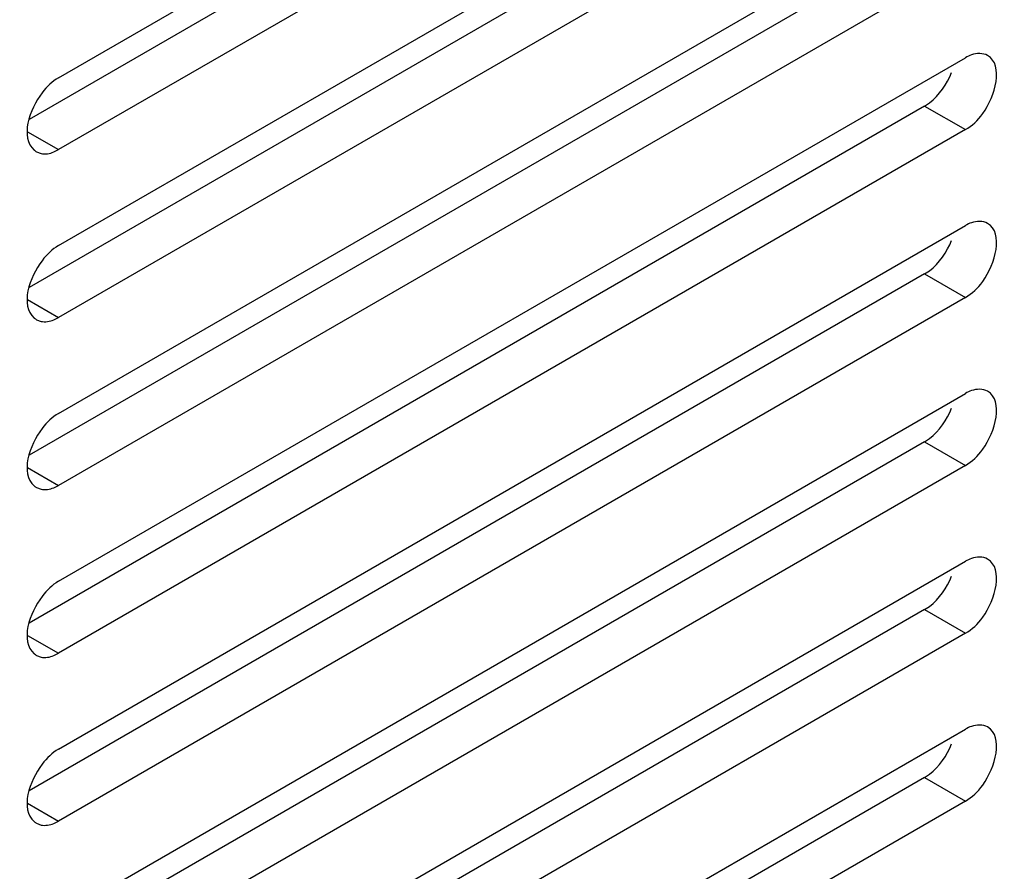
# Model space of a CAD drawing. Header units: inches. Extents: x 0 to 34, y 0 to 22.
# Tile 63 of 127: x 7.5 to 7.751, y 7.412 to 7.629. Entities that reach past the tile are written whole.
import ezdxf

# ---------------------------------------------------------------- set-up
doc = ezdxf.new("R2010")
doc.units = ezdxf.units.IN
doc.header["$LTSCALE"] = 1.87
doc.header["$MEASUREMENT"] = 0
doc.layers.add('02___PRT_ALL_AXES', color=7, linetype='CONTINUOUS')

msp = doc.modelspace()

# ---------------------------------------------------------------- linework, layer by layer
at = {"layer": '02___PRT_ALL_AXES', "color": 7, "linetype": 'CONTINUOUS'}
for p, q in [((7.5099504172, 7.6145249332), (7.7415278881, 7.7482348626)), ((7.7415278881, 7.7298642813), (7.5099504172, 7.596154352)), ((7.5099504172, 7.5716602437), (7.7415278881, 7.705370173)), ((7.7415278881, 7.6869995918), (7.5099504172, 7.5532896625)), ((7.5099504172, 7.5287955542), (7.7415278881, 7.6625054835)), ((7.7415278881, 7.6441349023), (7.5099504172, 7.510424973)), ((7.5099504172, 7.4859308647), (7.7415278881, 7.619640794)), ((7.7310883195, 7.6072978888), (7.7415278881, 7.6012702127)), ((7.7415278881, 7.6012702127), (7.5099504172, 7.4675602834)), ((7.5020242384, 7.6007308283), (7.5099504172, 7.596154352)), ((7.5087226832, 7.5955572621), (7.5099504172, 7.596154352)), ((7.504317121, 7.5956016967), (7.5054766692, 7.5951614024)), ((7.5099504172, 7.4430661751), (7.7415278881, 7.5767761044)), ((7.7310883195, 7.5644331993), (7.7415278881, 7.5584055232)), ((7.7415278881, 7.5584055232), (7.5099504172, 7.4246955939)), ((7.5020242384, 7.5578661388), (7.5099504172, 7.5532896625)), ((7.5087226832, 7.5526925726), (7.5099504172, 7.5532896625)), ((7.504317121, 7.5527370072), (7.5054766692, 7.5522967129)), ((7.5099504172, 7.4002014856), (7.7415278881, 7.5339114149)), ((7.7310883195, 7.5215685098), (7.7415278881, 7.5155408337)), ((7.7415278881, 7.5155408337), (7.5099504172, 7.3818309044)), ((7.5020242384, 7.5150014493), (7.5099504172, 7.510424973)), ((7.5087226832, 7.509827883), (7.5099504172, 7.510424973)), ((7.504317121, 7.5098723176), (7.5054766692, 7.5094320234)), ((7.5099504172, 7.3573367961), (7.7415278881, 7.4910467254)), ((7.7310883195, 7.4787038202), (7.7415278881, 7.4726761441)), ((7.7415278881, 7.4726761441), (7.5099504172, 7.3389662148)), ((7.5020242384, 7.4721367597), (7.5099504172, 7.4675602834)), ((7.504317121, 7.4670076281), (7.5054766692, 7.4665673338)), ((7.5087226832, 7.4669631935), (7.5099504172, 7.4675602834)), ((7.5099504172, 7.3144721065), (7.7415278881, 7.4481820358)), ((7.7310883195, 7.4358391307), (7.7415278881, 7.4298114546)), ((7.5020242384, 7.4292720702), (7.5099504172, 7.4246955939)), ((7.7415278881, 7.4298114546), (7.5099504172, 7.2961015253)), ((7.504317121, 7.4241429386), (7.5054766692, 7.4237026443)), ((7.5087226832, 7.424098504), (7.5099504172, 7.4246955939))]:
    msp.add_line(p, q, dxfattribs=at)
at = {"layer": '02___PRT_ALL_AXES', "color": 3, "linetype": 'CONTINUOUS'}
for p, q in [((7.7310883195, 7.7358919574), (7.5024190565, 7.6038611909)), ((7.7310883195, 7.6930272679), (7.5024190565, 7.5609965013)), ((7.7310883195, 7.6501625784), (7.5024190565, 7.5181318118)), ((7.7310883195, 7.6072978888), (7.5024190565, 7.4752671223)), ((7.7310883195, 7.6072978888), (7.7323160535, 7.6081185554)), ((7.7310883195, 7.5644331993), (7.5024190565, 7.4324024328)), ((7.7310883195, 7.5644331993), (7.7323160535, 7.5652538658)), ((7.7310883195, 7.5215685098), (7.5024190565, 7.3895377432)), ((7.7310883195, 7.5215685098), (7.7323160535, 7.5223891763)), ((7.7310883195, 7.4787038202), (7.5024190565, 7.3466730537)), ((7.7310883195, 7.4787038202), (7.7323160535, 7.4795244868)), ((7.7310883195, 7.4358391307), (7.5024190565, 7.3038083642)), ((7.7310883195, 7.4358391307), (7.7323160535, 7.4366597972))]:
    msp.add_line(p, q, dxfattribs=at)
at = {"layer": '02___PRT_ALL_AXES', "color": 7, "linetype": 'CONTINUOUS'}
for centre, start, end in [((7.5062089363, 7.5988609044), 228.8869128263, 239.8668691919), ((7.5062089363, 7.5559962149), 228.8869128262, 239.866869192), ((7.5062089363, 7.5131315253), 228.8869128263, 239.8668691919), ((7.5062089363, 7.4702668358), 228.8869128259, 239.8668691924), ((7.5062089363, 7.4274021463), 228.8869128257, 239.8668691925)]:
    msp.add_arc(centre, 0.0037684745, start, end, dxfattribs=at)
for points, knots in [([(7.7471611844, 7.6201934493), (7.745982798, 7.6208770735), (7.7437355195, 7.6207660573), (7.7420207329, 7.6199253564), (7.7415278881, 7.619640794)], [0, 0, 0, 0, 0.7053484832, 1, 1, 1, 1]), ([(7.7415278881, 7.6012702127), (7.743267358, 7.6022745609), (7.7481372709, 7.6066871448), (7.7514501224, 7.6177052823), (7.7471611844, 7.6201934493)], [0, 0, 0, 0, 0.2883009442, 1, 1, 1, 1]), ([(7.5099504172, 7.6145249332), (7.5082981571, 7.613570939), (7.5034874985, 7.6091379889), (7.5000163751, 7.599260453), (7.5037309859, 7.5960216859)], [0, 0, 0, 0, 0.2790882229, 1, 1, 1, 1]), ([(7.7471611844, 7.5773287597), (7.745982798, 7.578012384), (7.7437355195, 7.5779013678), (7.7420207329, 7.5770606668), (7.7415278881, 7.5767761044)], [0, 0, 0, 0, 0.7053484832, 1, 1, 1, 1]), ([(7.7415278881, 7.5584055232), (7.743267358, 7.5594098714), (7.7481372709, 7.5638224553), (7.7514501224, 7.5748405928), (7.7471611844, 7.5773287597)], [0, 0, 0, 0, 0.2883009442, 1, 1, 1, 1]), ([(7.5099504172, 7.5716602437), (7.5082981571, 7.5707062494), (7.5034874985, 7.5662732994), (7.5000163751, 7.5563957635), (7.5037309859, 7.5531569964)], [0, 0, 0, 0, 0.2790882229, 1, 1, 1, 1]), ([(7.7471611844, 7.5344640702), (7.745982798, 7.5351476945), (7.7437355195, 7.5350366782), (7.7420207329, 7.5341959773), (7.7415278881, 7.5339114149)], [0, 0, 0, 0, 0.7053484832, 1, 1, 1, 1]), ([(7.7415278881, 7.5155408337), (7.743267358, 7.5165451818), (7.7481372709, 7.5209577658), (7.7514501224, 7.5319759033), (7.7471611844, 7.5344640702)], [0, 0, 0, 0, 0.2883009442, 1, 1, 1, 1]), ([(7.5099504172, 7.5287955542), (7.5082981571, 7.5278415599), (7.5034874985, 7.5234086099), (7.5000163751, 7.513531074), (7.5037309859, 7.5102923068)], [0, 0, 0, 0, 0.2790882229, 1, 1, 1, 1]), ([(7.7471611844, 7.4915993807), (7.745982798, 7.4922830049), (7.7437355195, 7.4921719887), (7.7420207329, 7.4913312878), (7.7415278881, 7.4910467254)], [0, 0, 0, 0, 0.7053484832, 1, 1, 1, 1]), ([(7.7415278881, 7.4726761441), (7.743267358, 7.4736804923), (7.7481372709, 7.4780930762), (7.7514501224, 7.4891112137), (7.7471611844, 7.4915993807)], [0, 0, 0, 0, 0.2883009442, 1, 1, 1, 1]), ([(7.5099504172, 7.4859308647), (7.5082981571, 7.4849768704), (7.5034874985, 7.4805439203), (7.5000163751, 7.4706663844), (7.5037309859, 7.4674276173)], [0, 0, 0, 0, 0.2790882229, 1, 1, 1, 1]), ([(7.7471611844, 7.4487346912), (7.745982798, 7.4494183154), (7.7437355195, 7.4493072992), (7.7420207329, 7.4484665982), (7.7415278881, 7.4481820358)], [0, 0, 0, 0, 0.7053484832, 1, 1, 1, 1]), ([(7.7415278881, 7.4298114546), (7.743267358, 7.4308158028), (7.7481372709, 7.4352283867), (7.7514501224, 7.4462465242), (7.7471611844, 7.4487346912)], [0, 0, 0, 0, 0.2883009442, 1, 1, 1, 1]), ([(7.5099504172, 7.4430661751), (7.5082981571, 7.4421121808), (7.5034874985, 7.4376792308), (7.5000163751, 7.4278016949), (7.5037309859, 7.4245629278)], [0, 0, 0, 0, 0.2790882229, 1, 1, 1, 1])]:
    msp.add_open_spline(points, degree=3, knots=knots, dxfattribs=at)
at = {"layer": '02___PRT_ALL_AXES', "color": 3, "linetype": 'CONTINUOUS'}
for points in [[(7.7323160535, 7.6081185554), (7.7348606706, 7.6100505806), (7.7368155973, 7.612878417), (7.7379721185, 7.6158567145)], [(7.7323160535, 7.5652538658), (7.7348606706, 7.5671858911), (7.7368155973, 7.5700137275), (7.7379721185, 7.572992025)], [(7.7323160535, 7.5223891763), (7.7348606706, 7.5243212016), (7.7368155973, 7.5271490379), (7.7379721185, 7.5301273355)], [(7.7323160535, 7.4795244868), (7.7348606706, 7.481456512), (7.7368155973, 7.4842843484), (7.7379721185, 7.4872626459)], [(7.7323160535, 7.4366597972), (7.7348606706, 7.4385918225), (7.7368155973, 7.4414196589), (7.7379721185, 7.4443979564)]]:
    msp.add_open_spline(points, degree=3, dxfattribs=at)
at = {"layer": '02___PRT_ALL_AXES', "color": 7, "linetype": 'CONTINUOUS'}
for points in [[(7.5054766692, 7.5951614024), (7.506543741, 7.5949389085), (7.5077090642, 7.5951563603), (7.5087226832, 7.5955572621)], [(7.5054766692, 7.5522967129), (7.506543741, 7.552074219), (7.5077090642, 7.5522916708), (7.5087226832, 7.5526925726)], [(7.5054766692, 7.5094320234), (7.506543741, 7.5092095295), (7.5077090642, 7.5094269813), (7.5087226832, 7.509827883)], [(7.5054766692, 7.4665673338), (7.506543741, 7.4663448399), (7.5077090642, 7.4665622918), (7.5087226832, 7.4669631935)], [(7.5054766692, 7.4237026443), (7.506543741, 7.4234801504), (7.5077090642, 7.4236976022), (7.5087226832, 7.424098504)]]:
    msp.add_open_spline(points, degree=3, dxfattribs=at)

doc.saveas('drawing.dxf')
